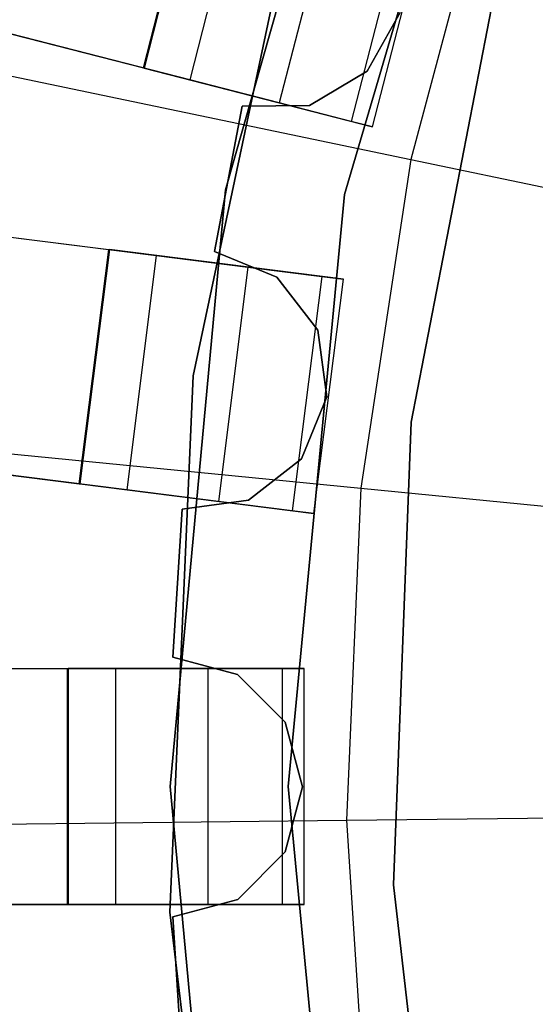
# Model space of a CAD drawing. Extents: x 0 to 27.3, y 0 to 27.3.
# Tile 28 of 117: x 10.773 to 11.21, y 13.446 to 14.28. Entities that reach past the tile are written whole.
import ezdxf

# ---------------------------------------------------------------- set-up
doc = ezdxf.new("R2010")
doc.units = 0
doc.header["$LTSCALE"] = 2.54
doc.layers.get('0').update_dxf_attribs({"color": 13, "linetype": 'CONTINUOUS'})

# ---------------------------------------------------------------- blocks, each defined once
blk = doc.blocks.new('SPUMPKIN_S_PM_STL_1')
at = {"color": 0}
for p, q in [((14.49527, 15.00315, 89.60816), (16.92178, 14.38013, 90.32142)), ((14.49527, 15.00315, 89.60816), (16.92178, 14.38013, 90.32142)), ((16.96107, 14.37004, 90.12559), (14.54895, 14.98936, 89.41551)), ((16.96107, 14.37004, 90.12559), (14.54895, 14.98936, 89.41551)), ((17.13017, 14.76488, 34.59554), (16.9913, 14.27677, 34.59554)), ((16.9913, 14.27677, 26.09554), (17.13017, 14.76488, 26.09554)), ((17.13017, 14.76488, 34.59554), (16.9913, 14.27677, 34.59554)), ((16.9913, 14.27677, 26.09554), (17.13017, 14.76488, 26.09554)), ((17.09236, 14.27298, 34.59554), (17.2343, 14.75637, 34.59554)), ((17.2343, 14.75637, 26.09554), (17.09236, 14.27298, 26.09554)), ((17.2343, 14.75637, 26.09554), (17.09236, 14.27298, 26.09554)), ((17.09236, 14.27298, 34.59554), (17.2343, 14.75637, 34.59554)), ((16.92178, 14.38013, 90.32142), (16.97148, 14.57385, 90.32142)), ((16.92178, 14.38013, 90.32142), (16.97148, 14.57385, 90.32142)), ((16.97202, 14.57372, 90.62087), (16.92228, 14.38, 90.62087)), ((16.97202, 14.57372, 90.62087), (16.92228, 14.38, 90.62087)), ((17.22091, 14.57467, 223.16753), (17.14857, 14.30253, 223.16753)), ((17.22091, 14.57467, 223.16753), (17.14857, 14.30253, 223.16753)), ((17.0585, 14.56388, 34.09554), (16.96403, 14.11921, 34.09554)), ((16.96403, 14.11921, 34.19554), (17.0585, 14.56388, 34.19554)), ((16.96403, 14.11921, 34.19554), (17.0585, 14.56388, 34.19554)), ((17.0585, 14.56388, 34.09554), (16.96403, 14.11921, 34.09554)), ((17.0108, 14.56376, 90.12559), (16.96107, 14.37004, 90.12559)), ((17.0108, 14.56376, 90.12559), (16.96107, 14.37004, 90.12559)), ((14.4071, 14.54021, 89.60821), (16.89239, 14.22624, 90.32142)), ((14.4071, 14.54021, 89.60821), (16.89239, 14.22624, 90.32142)), ((17.08671, 14.54427, 90.16036), (17.03698, 14.35055, 90.16036)), ((17.08671, 14.54427, 90.16036), (17.03698, 14.35055, 90.16036)), ((14.46209, 14.53326, 89.41556), (16.93267, 14.22116, 90.12559)), ((14.46209, 14.53326, 89.41556), (16.93267, 14.22116, 90.12559)), ((17.14775, 14.52859, 90.23738), (17.09801, 14.33488, 90.23738)), ((17.14775, 14.52859, 90.23738), (17.09801, 14.33488, 90.23738)), ((17.116, 14.33026, 90.62087), (17.16574, 14.52398, 90.62087)), ((17.116, 14.33026, 90.32154), (17.16574, 14.52398, 90.32154)), ((17.116, 14.33026, 90.62087), (17.16574, 14.52398, 90.62087)), ((17.116, 14.33026, 90.32154), (17.16574, 14.52398, 90.32154)), ((16.14781, 14.51128, 223.37859), (17.14857, 14.30253, 223.16753)), ((16.14781, 14.51128, 223.37859), (17.14857, 14.30253, 223.16753)), ((17.22352, 14.46522, 27.39541), (17.14883, 14.08007, 27.39541)), ((17.14883, 14.08007, 28.39541), (17.22352, 14.46522, 28.39541)), ((17.22352, 14.46522, 27.39541), (17.14883, 14.08007, 27.39541)), ((17.14883, 14.08007, 28.39541), (17.22352, 14.46522, 28.39541)), ((17.11147, 14.37741, 90.57087), (17.13941, 14.42701, 90.57087)), ((17.13941, 14.42701, 90.37087), (17.11147, 14.37741, 90.37087)), ((17.13941, 14.42701, 90.37087), (17.11147, 14.37741, 90.37087)), ((17.11147, 14.37741, 90.57087), (17.13941, 14.42701, 90.57087)), ((16.92178, 14.38013, 90.32142), (16.92228, 14.38, 90.62087)), ((16.92178, 14.38013, 90.32142), (16.92228, 14.38, 90.62087)), ((16.92228, 14.38, 90.62087), (17.116, 14.33026, 90.62087)), ((16.92228, 14.38, 90.62087), (17.116, 14.33026, 90.62087)), ((17.06247, 14.34842, 90.57087), (17.11147, 14.37741, 90.57087)), ((17.11147, 14.37741, 90.37087), (17.06247, 14.34842, 90.37087)), ((17.11147, 14.37741, 90.37087), (17.06247, 14.34842, 90.37087)), ((17.06247, 14.34842, 90.57087), (17.11147, 14.37741, 90.57087)), ((17.11147, 14.37741, 90.57087), (17.11147, 14.37741, 90.37087)), ((17.11147, 14.37741, 90.57087), (17.11147, 14.37741, 90.37087)), ((17.03698, 14.35055, 90.16036), (16.96107, 14.37004, 90.12559)), ((17.03698, 14.35055, 90.16036), (16.96107, 14.37004, 90.12559)), ((16.98204, 14.22449, 90.57087), (17.00555, 14.34782, 90.57087)), ((17.00555, 14.34782, 90.37087), (16.98204, 14.22449, 90.37087)), ((17.00555, 14.34782, 90.37087), (16.98204, 14.22449, 90.37087)), ((16.98204, 14.22449, 90.57087), (17.00555, 14.34782, 90.57087)), ((17.00555, 14.34782, 90.57087), (17.06247, 14.34842, 90.57087)), ((17.06247, 14.34842, 90.37087), (17.00555, 14.34782, 90.37087)), ((17.06247, 14.34842, 90.37087), (17.00555, 14.34782, 90.37087)), ((17.00555, 14.34782, 90.57087), (17.06247, 14.34842, 90.57087)), ((17.00555, 14.34782, 90.57087), (17.00555, 14.34782, 90.37087)), ((17.00555, 14.34782, 90.57087), (17.00555, 14.34782, 90.37087)), ((17.09801, 14.33488, 90.23738), (17.03698, 14.35055, 90.16036)), ((17.09801, 14.33488, 90.23738), (17.03698, 14.35055, 90.16036)), ((17.06247, 14.34842, 90.57087), (17.06247, 14.34842, 90.37087)), ((17.06247, 14.34842, 90.57087), (17.06247, 14.34842, 90.37087)), ((14.38204, 14.34179, 89.60821), (16.86736, 14.02782, 90.32142)), ((14.38204, 14.34179, 89.60821), (16.86736, 14.02782, 90.32142)), ((16.9076, 14.02273, 90.12559), (14.43703, 14.33484, 89.41556)), ((16.9076, 14.02273, 90.12559), (14.43703, 14.33484, 89.41556)), ((17.116, 14.33026, 90.32154), (17.09801, 14.33488, 90.23738)), ((17.116, 14.33026, 90.32154), (17.09801, 14.33488, 90.23738)), ((17.116, 14.33026, 90.62087), (17.116, 14.33026, 90.32154)), ((17.116, 14.33026, 90.62087), (17.116, 14.33026, 90.32154)), ((17.14857, 14.30253, 223.16753), (17.10607, 14.02415, 223.16753)), ((17.14857, 14.30253, 223.16753), (17.10607, 14.02415, 223.16753)), ((17.14857, 14.30253, 223.16753), (18.16103, 14.09133, 223.0262)), ((17.14857, 14.30253, 223.16753), (18.16103, 14.09133, 223.0262)), ((16.9913, 14.27677, 34.59554), (16.94447, 13.77146, 34.59554)), ((16.94447, 13.77146, 26.09554), (16.9913, 14.27677, 26.09554)), ((16.94447, 13.77146, 26.09554), (16.9913, 14.27677, 26.09554)), ((16.9913, 14.27677, 34.59554), (16.94447, 13.77146, 34.59554)), ((16.9913, 14.27677, 34.59554), (16.9913, 14.27677, 26.09554)), ((16.9913, 14.27677, 34.59554), (16.9913, 14.27677, 26.09554)), ((17.04447, 13.77146, 34.59554), (17.09236, 14.27298, 34.59554)), ((17.09236, 14.27298, 26.09554), (17.04447, 13.77146, 26.09554)), ((17.09236, 14.27298, 26.09554), (17.04447, 13.77146, 26.09554)), ((17.04447, 13.77146, 34.59554), (17.09236, 14.27298, 34.59554)), ((17.09236, 14.27298, 26.09554), (17.09236, 14.27298, 34.59554)), ((17.09236, 14.27298, 26.09554), (17.09236, 14.27298, 34.59554)), ((16.86736, 14.02782, 90.32142), (16.89239, 14.22624, 90.32142)), ((16.86736, 14.02782, 90.32142), (16.89239, 14.22624, 90.32142)), ((16.89294, 14.22617, 90.62087), (16.86787, 14.02775, 90.62087)), ((16.89294, 14.22617, 90.62087), (16.86787, 14.02775, 90.62087)), ((16.89239, 14.22624, 90.32142), (16.89294, 14.22617, 90.62087)), ((16.89239, 14.22624, 90.32142), (16.89294, 14.22617, 90.62087)), ((17.09136, 14.20111, 90.62087), (16.89294, 14.22617, 90.62087)), ((17.09136, 14.20111, 90.62087), (16.89294, 14.22617, 90.62087)), ((17.03476, 14.20299, 90.57087), (16.98204, 14.22449, 90.57087)), ((16.98204, 14.22449, 90.57087), (16.98204, 14.22449, 90.37087)), ((16.98204, 14.22449, 90.37087), (17.03476, 14.20299, 90.37087)), ((16.98204, 14.22449, 90.57087), (16.98204, 14.22449, 90.37087)), ((16.98204, 14.22449, 90.37087), (17.03476, 14.20299, 90.37087)), ((17.03476, 14.20299, 90.57087), (16.98204, 14.22449, 90.57087)), ((16.93267, 14.22116, 90.12559), (16.9076, 14.02273, 90.12559)), ((16.93267, 14.22116, 90.12559), (16.9076, 14.02273, 90.12559)), ((16.93267, 14.22116, 90.12559), (17.01042, 14.21133, 90.16036)), ((16.93267, 14.22116, 90.12559), (17.01042, 14.21133, 90.16036)), ((17.01042, 14.21133, 90.16036), (16.98535, 14.01291, 90.16036)), ((17.01042, 14.21133, 90.16036), (16.98535, 14.01291, 90.16036)), ((17.01042, 14.21133, 90.16036), (17.07294, 14.20343, 90.23738)), ((17.01042, 14.21133, 90.16036), (17.07294, 14.20343, 90.23738)), ((17.06966, 14.15801, 90.57087), (17.03476, 14.20299, 90.57087)), ((17.03476, 14.20299, 90.57087), (17.03476, 14.20299, 90.37087)), ((17.03476, 14.20299, 90.37087), (17.06966, 14.15801, 90.37087)), ((17.03476, 14.20299, 90.57087), (17.03476, 14.20299, 90.37087)), ((17.03476, 14.20299, 90.37087), (17.06966, 14.15801, 90.37087)), ((17.06966, 14.15801, 90.57087), (17.03476, 14.20299, 90.57087)), ((17.07294, 14.20343, 90.23738), (17.04787, 14.00501, 90.23738)), ((17.07294, 14.20343, 90.23738), (17.04787, 14.00501, 90.23738)), ((17.06629, 14.00269, 90.62087), (17.09136, 14.20111, 90.62087)), ((17.06629, 14.00269, 90.32154), (17.09136, 14.20111, 90.32154)), ((17.06629, 14.00269, 90.62087), (17.09136, 14.20111, 90.62087)), ((17.06629, 14.00269, 90.32154), (17.09136, 14.20111, 90.32154)), ((17.07294, 14.20343, 90.23738), (17.09136, 14.20111, 90.32154)), ((17.07294, 14.20343, 90.23738), (17.09136, 14.20111, 90.32154)), ((17.09136, 14.20111, 90.32154), (17.09136, 14.20111, 90.62087)), ((17.09136, 14.20111, 90.32154), (17.09136, 14.20111, 90.62087)), ((17.07739, 14.10161, 90.57087), (17.06966, 14.15801, 90.57087)), ((17.06966, 14.15801, 90.57087), (17.06966, 14.15801, 90.37087)), ((17.06966, 14.15801, 90.37087), (17.07739, 14.10161, 90.37087)), ((17.06966, 14.15801, 90.57087), (17.06966, 14.15801, 90.37087)), ((17.06966, 14.15801, 90.37087), (17.07739, 14.10161, 90.37087)), ((17.07739, 14.10161, 90.57087), (17.06966, 14.15801, 90.57087)), ((16.08861, 14.12348, 223.37859), (17.10607, 14.02415, 223.16753)), ((16.08861, 14.12348, 223.37859), (17.10607, 14.02415, 223.16753)), ((16.96403, 14.11921, 34.09554), (16.94403, 13.66505, 34.09554)), ((16.94403, 13.66505, 34.19554), (16.96403, 14.11921, 34.19554)), ((16.94403, 13.66505, 34.19554), (16.96403, 14.11921, 34.19554)), ((16.96403, 14.11921, 34.09554), (16.94403, 13.66505, 34.09554)), ((16.96403, 14.11921, 34.19554), (16.96403, 14.11921, 34.09554)), ((16.96403, 14.11921, 34.19554), (16.96403, 14.11921, 34.09554)), ((17.05589, 14.0489, 90.57087), (17.07739, 14.10161, 90.57087)), ((17.07739, 14.10161, 90.37087), (17.05589, 14.0489, 90.37087)), ((17.07739, 14.10161, 90.37087), (17.05589, 14.0489, 90.37087)), ((17.05589, 14.0489, 90.57087), (17.07739, 14.10161, 90.57087)), ((17.07739, 14.10161, 90.57087), (17.07739, 14.10161, 90.37087)), ((17.07739, 14.10161, 90.57087), (17.07739, 14.10161, 90.37087)), ((17.14883, 14.08007, 27.39541), (17.1338, 13.68804, 27.39541)), ((17.1338, 13.68804, 28.39541), (17.14883, 14.08007, 28.39541)), ((17.14883, 14.08007, 27.39541), (17.1338, 13.68804, 27.39541)), ((17.1338, 13.68804, 28.39541), (17.14883, 14.08007, 28.39541)), ((17.14883, 14.08007, 27.39541), (17.14883, 14.08007, 28.39541)), ((17.14883, 14.08007, 27.39541), (17.14883, 14.08007, 28.39541)), ((17.01092, 14.014, 90.57087), (17.05589, 14.0489, 90.57087)), ((17.05589, 14.0489, 90.37087), (17.01092, 14.014, 90.37087)), ((17.05589, 14.0489, 90.37087), (17.01092, 14.014, 90.37087)), ((17.01092, 14.014, 90.57087), (17.05589, 14.0489, 90.57087)), ((17.05589, 14.0489, 90.57087), (17.05589, 14.0489, 90.37087)), ((17.05589, 14.0489, 90.57087), (17.05589, 14.0489, 90.37087)), ((16.86736, 14.02782, 90.32142), (16.86787, 14.02775, 90.62087)), ((16.86736, 14.02782, 90.32142), (16.86787, 14.02775, 90.62087)), ((16.86787, 14.02775, 90.62087), (17.06629, 14.00269, 90.62087)), ((16.86787, 14.02775, 90.62087), (17.06629, 14.00269, 90.62087)), ((16.98535, 14.01291, 90.16036), (16.9076, 14.02273, 90.12559)), ((16.98535, 14.01291, 90.16036), (16.9076, 14.02273, 90.12559)), ((17.10607, 14.02415, 223.16753), (17.09393, 13.74281, 223.16753)), ((17.10607, 14.02415, 223.16753), (17.09393, 13.74281, 223.16753)), ((17.10607, 14.02415, 223.16753), (18.13543, 13.92366, 223.0262)), ((17.10607, 14.02415, 223.16753), (18.13543, 13.92366, 223.0262)), ((16.95452, 14.00626, 90.57087), (17.01092, 14.014, 90.57087)), ((17.01092, 14.014, 90.37087), (16.95452, 14.00626, 90.37087)), ((17.01092, 14.014, 90.37087), (16.95452, 14.00626, 90.37087)), ((16.95452, 14.00626, 90.57087), (17.01092, 14.014, 90.57087)), ((17.01092, 14.014, 90.57087), (17.01092, 14.014, 90.37087)), ((17.01092, 14.014, 90.57087), (17.01092, 14.014, 90.37087)), ((16.94665, 13.88096, 90.57087), (16.95452, 14.00626, 90.57087)), ((16.95452, 14.00626, 90.37087), (16.94665, 13.88096, 90.37087)), ((16.95452, 14.00626, 90.37087), (16.94665, 13.88096, 90.37087)), ((16.94665, 13.88096, 90.57087), (16.95452, 14.00626, 90.57087)), ((16.95452, 14.00626, 90.57087), (16.95452, 14.00626, 90.37087)), ((16.95452, 14.00626, 90.57087), (16.95452, 14.00626, 90.37087)), ((17.04787, 14.00501, 90.23738), (16.98535, 14.01291, 90.16036)), ((17.04787, 14.00501, 90.23738), (16.98535, 14.01291, 90.16036)), ((17.06629, 14.00269, 90.32154), (17.04787, 14.00501, 90.23738)), ((17.06629, 14.00269, 90.32154), (17.04787, 14.00501, 90.23738)), ((17.06629, 14.00269, 90.62087), (17.06629, 14.00269, 90.32154)), ((17.06629, 14.00269, 90.62087), (17.06629, 14.00269, 90.32154)), ((17.00164, 13.86623, 90.57087), (16.94665, 13.88096, 90.57087)), ((16.94665, 13.88096, 90.57087), (16.94665, 13.88096, 90.37087)), ((16.94665, 13.88096, 90.37087), (17.00164, 13.86623, 90.37087)), ((16.94665, 13.88096, 90.57087), (16.94665, 13.88096, 90.37087)), ((16.94665, 13.88096, 90.37087), (17.00164, 13.86623, 90.37087)), ((17.00164, 13.86623, 90.57087), (16.94665, 13.88096, 90.57087)), ((14.3526, 13.87146, 89.60826), (16.85749, 13.87146, 90.32142)), ((14.3526, 13.87146, 89.60826), (16.85749, 13.87146, 90.32142)), ((14.40803, 13.87146, 89.41562), (16.89808, 13.87146, 90.12559)), ((14.40803, 13.87146, 89.41562), (16.89808, 13.87146, 90.12559)), ((16.85752, 13.67146, 90.32142), (16.85749, 13.87146, 90.32142)), ((16.85749, 13.87146, 90.32142), (16.85804, 13.87146, 90.62087)), ((16.85749, 13.87146, 90.32142), (16.85804, 13.87146, 90.62087)), ((16.85752, 13.67146, 90.32142), (16.85749, 13.87146, 90.32142)), ((16.85804, 13.87146, 90.62087), (16.85804, 13.67146, 90.62087)), ((17.05804, 13.87146, 90.62087), (16.85804, 13.87146, 90.62087)), ((17.05804, 13.87146, 90.62087), (16.85804, 13.87146, 90.62087)), ((16.85804, 13.87146, 90.62087), (16.85804, 13.67146, 90.62087)), ((16.89808, 13.87146, 90.12559), (16.89808, 13.67146, 90.12559)), ((16.89808, 13.87146, 90.12559), (16.97645, 13.87146, 90.16036)), ((16.89808, 13.87146, 90.12559), (16.89808, 13.67146, 90.12559)), ((16.89808, 13.87146, 90.12559), (16.97645, 13.87146, 90.16036)), ((16.97645, 13.87146, 90.16036), (17.03947, 13.87146, 90.23738)), ((16.97645, 13.87146, 90.16036), (16.97645, 13.67146, 90.16036)), ((16.97645, 13.87146, 90.16036), (17.03947, 13.87146, 90.23738)), ((16.97645, 13.87146, 90.16036), (16.97645, 13.67146, 90.16036)), ((17.04191, 13.82599, 90.57087), (17.00164, 13.86623, 90.57087)), ((17.00164, 13.86623, 90.57087), (17.00164, 13.86623, 90.37087)), ((17.00164, 13.86623, 90.37087), (17.04191, 13.82599, 90.37087)), ((17.00164, 13.86623, 90.57087), (17.00164, 13.86623, 90.37087)), ((17.00164, 13.86623, 90.37087), (17.04191, 13.82599, 90.37087)), ((17.04191, 13.82599, 90.57087), (17.00164, 13.86623, 90.57087)), ((17.03947, 13.87146, 90.23738), (17.05804, 13.87146, 90.32154)), ((17.03947, 13.87146, 90.23738), (17.03947, 13.67146, 90.23738)), ((17.03947, 13.87146, 90.23738), (17.05804, 13.87146, 90.32154)), ((17.03947, 13.87146, 90.23738), (17.03947, 13.67146, 90.23738)), ((17.05804, 13.67146, 90.62087), (17.05804, 13.87146, 90.62087)), ((17.05804, 13.67146, 90.32154), (17.05804, 13.87146, 90.32154)), ((17.05804, 13.87146, 90.32154), (17.05804, 13.87146, 90.62087)), ((17.05804, 13.67146, 90.62087), (17.05804, 13.87146, 90.62087)), ((17.05804, 13.87146, 90.32154), (17.05804, 13.87146, 90.62087)), ((17.05804, 13.67146, 90.32154), (17.05804, 13.87146, 90.32154)), ((17.05665, 13.771, 90.57087), (17.04191, 13.82599, 90.57087)), ((17.04191, 13.82599, 90.57087), (17.04191, 13.82599, 90.37087)), ((17.04191, 13.82599, 90.37087), (17.05665, 13.771, 90.37087)), ((17.04191, 13.82599, 90.57087), (17.04191, 13.82599, 90.37087)), ((17.04191, 13.82599, 90.37087), (17.05665, 13.771, 90.37087)), ((17.05665, 13.771, 90.57087), (17.04191, 13.82599, 90.57087)), ((16.94447, 13.77146, 34.59554), (16.9913, 13.26615, 34.59554)), ((16.9913, 13.26615, 26.09554), (16.94447, 13.77146, 26.09554)), ((16.94447, 13.77146, 34.59554), (16.94447, 13.77146, 26.09554)), ((16.94447, 13.77146, 34.59554), (16.9913, 13.26615, 34.59554)), ((16.94447, 13.77146, 34.59554), (16.94447, 13.77146, 26.09554)), ((16.9913, 13.26615, 26.09554), (16.94447, 13.77146, 26.09554)), ((17.09236, 13.26995, 34.59554), (17.04447, 13.77146, 34.59554)), ((17.04447, 13.77146, 26.09554), (17.09236, 13.26995, 26.09554)), ((17.04447, 13.77146, 34.59554), (17.04447, 13.77146, 26.09554)), ((17.04447, 13.77146, 26.09554), (17.09236, 13.26995, 26.09554)), ((17.04447, 13.77146, 34.59554), (17.04447, 13.77146, 26.09554)), ((17.09236, 13.26995, 34.59554), (17.04447, 13.77146, 34.59554)), ((17.04193, 13.71601, 90.57087), (17.05665, 13.771, 90.57087)), ((17.05665, 13.771, 90.37087), (17.04193, 13.71601, 90.37087)), ((17.05665, 13.771, 90.37087), (17.04193, 13.71601, 90.37087)), ((17.04193, 13.71601, 90.57087), (17.05665, 13.771, 90.57087)), ((17.05665, 13.771, 90.57087), (17.05665, 13.771, 90.37087)), ((17.05665, 13.771, 90.57087), (17.05665, 13.771, 90.37087)), ((17.09393, 13.74281, 223.16753), (18.12812, 13.75421, 223.0262)), ((17.09393, 13.74281, 223.16753), (18.12812, 13.75421, 223.0262)), ((16.07169, 13.73155, 223.37859), (17.09393, 13.74281, 223.16753)), ((16.07169, 13.73155, 223.37859), (17.09393, 13.74281, 223.16753)), ((17.09393, 13.74281, 223.16753), (17.11227, 13.46181, 223.16753)), ((17.09393, 13.74281, 223.16753), (17.11227, 13.46181, 223.16753)), ((17.00168, 13.67575, 90.57087), (17.04193, 13.71601, 90.57087)), ((17.04193, 13.71601, 90.37087), (17.00168, 13.67575, 90.37087)), ((17.04193, 13.71601, 90.37087), (17.00168, 13.67575, 90.37087)), ((17.00168, 13.67575, 90.57087), (17.04193, 13.71601, 90.57087)), ((17.04193, 13.71601, 90.57087), (17.04193, 13.71601, 90.37087)), ((17.04193, 13.71601, 90.57087), (17.04193, 13.71601, 90.37087)), ((17.1338, 13.68804, 27.39541), (17.1338, 13.68804, 28.39541)), ((17.1338, 13.68804, 27.39541), (17.17879, 13.2983, 27.39541)), ((17.17879, 13.2983, 28.39541), (17.1338, 13.68804, 28.39541)), ((17.1338, 13.68804, 27.39541), (17.1338, 13.68804, 28.39541)), ((17.1338, 13.68804, 27.39541), (17.17879, 13.2983, 27.39541)), ((17.17879, 13.2983, 28.39541), (17.1338, 13.68804, 28.39541)), ((14.3526, 13.67146, 89.60826), (16.85752, 13.67146, 90.32142)), ((14.3526, 13.67146, 89.60826), (16.85752, 13.67146, 90.32142)), ((16.89808, 13.67146, 90.12559), (14.40803, 13.67146, 89.41562)), ((16.89808, 13.67146, 90.12559), (14.40803, 13.67146, 89.41562)), ((16.85752, 13.67146, 90.32142), (16.85804, 13.67146, 90.62087)), ((16.85752, 13.67146, 90.32142), (16.85804, 13.67146, 90.62087)), ((16.85804, 13.67146, 90.62087), (17.05804, 13.67146, 90.62087)), ((16.85804, 13.67146, 90.62087), (17.05804, 13.67146, 90.62087)), ((16.97645, 13.67146, 90.16036), (16.89808, 13.67146, 90.12559)), ((16.97645, 13.67146, 90.16036), (16.89808, 13.67146, 90.12559)), ((16.94669, 13.661, 90.57087), (17.00168, 13.67575, 90.57087)), ((17.00168, 13.67575, 90.37087), (16.94669, 13.661, 90.37087)), ((17.00168, 13.67575, 90.37087), (16.94669, 13.661, 90.37087)), ((16.94669, 13.661, 90.57087), (17.00168, 13.67575, 90.57087)), ((17.03947, 13.67146, 90.23738), (16.97645, 13.67146, 90.16036)), ((17.03947, 13.67146, 90.23738), (16.97645, 13.67146, 90.16036)), ((17.00168, 13.67575, 90.57087), (17.00168, 13.67575, 90.37087)), ((17.00168, 13.67575, 90.57087), (17.00168, 13.67575, 90.37087)), ((17.05804, 13.67146, 90.32154), (17.03947, 13.67146, 90.23738)), ((17.05804, 13.67146, 90.32154), (17.03947, 13.67146, 90.23738)), ((17.05804, 13.67146, 90.62087), (17.05804, 13.67146, 90.32154)), ((17.05804, 13.67146, 90.62087), (17.05804, 13.67146, 90.32154)), ((16.94403, 13.66505, 34.09554), (16.99906, 13.21379, 34.09554)), ((16.99906, 13.21379, 34.19554), (16.94403, 13.66505, 34.19554)), ((16.94403, 13.66505, 34.19554), (16.94403, 13.66505, 34.09554)), ((16.94403, 13.66505, 34.19554), (16.94403, 13.66505, 34.09554)), ((16.99906, 13.21379, 34.19554), (16.94403, 13.66505, 34.19554)), ((16.94403, 13.66505, 34.09554), (16.99906, 13.21379, 34.09554)), ((16.9546, 13.5357, 90.57087), (16.94669, 13.661, 90.57087)), ((16.94669, 13.661, 90.57087), (16.94669, 13.661, 90.37087)), ((16.94669, 13.661, 90.37087), (16.9546, 13.5357, 90.37087)), ((16.94669, 13.661, 90.57087), (16.94669, 13.661, 90.37087)), ((16.94669, 13.661, 90.37087), (16.9546, 13.5357, 90.37087)), ((16.9546, 13.5357, 90.57087), (16.94669, 13.661, 90.57087))]:
    blk.add_line(p, q, dxfattribs=at)

msp = doc.modelspace()

# ---------------------------------------------------------------- block references
at = {"color": 253}
msp.add_blockref('SPUMPKIN_S_PM_STL_1', (-6.0437, -0.14135, -26.09554), dxfattribs=at)

doc.saveas('drawing.dxf')
